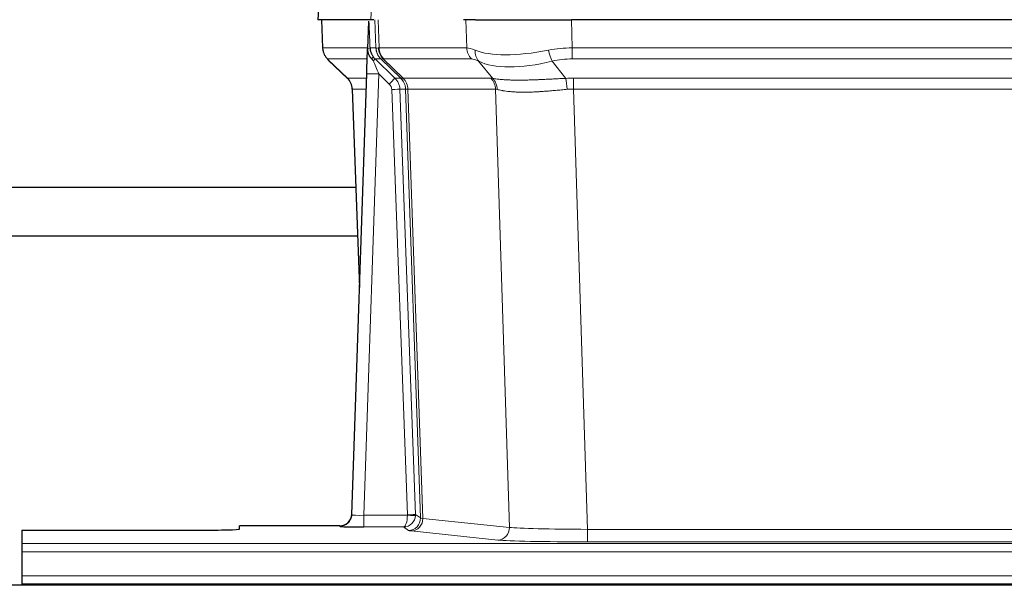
# Model space of a CAD drawing. Header units: inches. Extents: x 0 to 29700, y -16 to 21000.
# Tile 91 of 235: x 2779 to 3023, y 16946 to 17086. Entities that reach past the tile are written whole.
import ezdxf

# ---------------------------------------------------------------- set-up
doc = ezdxf.new("R2010")
doc.units = ezdxf.units.IN
doc.layers.add('1', color=7, linetype='Continuous', true_color=0xffffff)

msp = doc.modelspace()

# ---------------------------------------------------------------- linework, layer by layer
at = {"layer": '1', "color": 2, "linetype": 'Continuous', "lineweight": 25}
for p, q in [((2853.109, 17093.161), (2852.728, 17086.002)), ((2865.863, 17086.002), (2852.745, 17086.002)), ((2853.669, 17086.002), (2853.918, 17078.992)), ((2865.283, 17085.571), (2865.056, 17078.841)), ((2866.647, 17086.002), (2865.863, 17086.002)), ((2891.797, 17086.002), (2888.902, 17086.002)), ((2891.797, 17086.002), (2915.655, 17086.002)), ((3130.879, 17086.002), (2915.655, 17086.002)), ((2865.056, 17078.841), (2865.054, 17078.791)), ((2855.33, 17075.987), (2860.119, 17071.429)), ((2866.915, 17076.27), (2871.842, 17071.52)), ((2861.158, 16963.147), (2864.846, 17072.524)), ((2861.279, 17068.773), (2863.058, 17019.499)), ((2861.15, 16963.013), (2861.158, 16963.147)), ((2779.267, 16959.301), (2779.267, 16956.027)), ((2779.267, 16959.301), (2823.267, 16959.301)), ((2858.17, 16960.381), (2833.267, 16960.381)), ((2833.267, 16959.563), (2833.267, 16960.381)), ((2779.267, 16956.027), (2779.267, 16953.958)), ((2779.267, 16953.958), (2779.267, 16947.932)), ((2779.267, 16947.932), (2779.267, 16946.002)), ((3266.767, 16945.607), (2540.767, 16945.607)), ((2779.267, 16946.002), (2779.267, 16945.607)), ((2779.267, 16946.002), (3267.267, 16946.002))]:
    msp.add_line(p, q, dxfattribs=at)
at = {"layer": '1', "color": 110, "linetype": 'Continuous', "lineweight": 13}
for p, q in [((2853.125, 17093.159), (2852.745, 17086.002)), ((2865.863, 17086.002), (2866.236, 17093.159)), ((2853.686, 17086.002), (2853.933, 17079.008)), ((2867.132, 17079.008), (2866.889, 17086.002)), ((2867.674, 17086.002), (2867.917, 17079.008)), ((2889.664, 17079.008), (2889.473, 17086.002)), ((2915.655, 17086.002), (2915.846, 17079.008)), ((2853.933, 17079.008), (2865.061, 17079.008)), ((2865.67, 17079.008), (2867.132, 17079.008)), ((2867.917, 17079.008), (2889.664, 17079.008)), ((2915.846, 17076.27), (2915.846, 17079.008)), ((2915.846, 17079.008), (3130.688, 17079.008)), ((2864.971, 17076.27), (2855.152, 17076.27)), ((2855.247, 17076.078), (2860.06, 17071.497)), ((2868.35, 17076.27), (2866.915, 17076.27)), ((2873.279, 17071.514), (2868.388, 17076.258)), ((2868.933, 17076.258), (2873.879, 17071.462)), ((2890.847, 17076.27), (2869.1, 17076.27)), ((2896.117, 17071.394), (2892.623, 17075.712)), ((2910.822, 17075.712), (2914.275, 17071.443)), ((3130.688, 17076.27), (2915.846, 17076.27)), ((2860.073, 17071.52), (2864.812, 17071.52)), ((2867.844, 17072.527), (2864.15, 16962.986)), ((2870.454, 17070.012), (2867.844, 17072.527)), ((2871.842, 17071.52), (2873.254, 17071.52)), ((2873.879, 17071.462), (2895.614, 17071.462)), ((2916.188, 17068.782), (2916.188, 17071.52)), ((2916.188, 17071.52), (3130.346, 17071.52)), ((2864.72, 17068.785), (2861.291, 17068.785)), ((2861.291, 17068.785), (2863.064, 17019.672)), ((2874.956, 16963.082), (2871.065, 17068.644)), ((2873.063, 17068.785), (2876.954, 16963.223)), ((2874.472, 17068.785), (2873.063, 17068.785)), ((2878.183, 16962.326), (2874.472, 17068.785)), ((2875.055, 17068.741), (2878.768, 16962.212)), ((2896.796, 17068.741), (2875.061, 17068.741)), ((2900.253, 16959.965), (2896.796, 17068.741)), ((2916.188, 17068.782), (2919.662, 16959.496)), ((3130.346, 17068.782), (2916.188, 17068.782)), ((2876.954, 16963.223), (2878.183, 16962.326)), ((2864.15, 16962.986), (2874.955, 16962.986)), ((2864.15, 16962.986), (2864.15, 16960.092)), ((2878.768, 16962.212), (2900.253, 16959.965)), ((2858.159, 16960.249), (2858.17, 16960.381)), ((2864.15, 16960.092), (2873.992, 16960.092)), ((2875.186, 16959.22), (2873.992, 16960.092)), ((2897.345, 16956.848), (2875.86, 16959.095)), ((2919.662, 16959.496), (2919.662, 16956.392)), ((2919.662, 16959.496), (3126.872, 16959.496)), ((2779.267, 16956.027), (3267.267, 16956.027)), ((3126.872, 16956.392), (2919.662, 16956.392)), ((2779.267, 16953.958), (3267.267, 16953.958)), ((2779.267, 16947.932), (3267.267, 16947.932))]:
    msp.add_line(p, q, dxfattribs=at)
for centre, major_axis, ratio, start_param, end_param in [((2857.929, 17079.148), (0, 4), 0.9993908, 1.6057029, 2.3736478), ((2863.673, 17078.938), (-1.999, -0.077), 0.1036431, 2.3309857, 3.1065184), ((2871.127, 17079.148), (0, 4), 0.9993908, 1.6057029, 2.3736478), ((2894.927, 17056.147), (-27.808, 22.856), 0.0163197, 6.2307106, 6.2626907), ((2871.165, 17079.136), (1.703, 3.619), 0.9971774, 2.0444506, 2.8128075), ((2893.776, 17089.237), (26.658, 10.191), 0.0473724, 3.1922144, 3.3375655), ((2894.926, 17056.148), (-27.661, 22.629), 0.1172121, 6.1415193, 6.1734995), ((2871.63, 17079.136), (-0.603, 3.954), 0.9772749, 1.4578558, 2.2262127), ((2871.796, 17079.148), (0, 4), 0.9702957, 1.6057029, 2.3736478), ((2893.543, 17079.148), (0, 4), 0.9702957, 1.6057029, 2.3736478), ((2916.496, 17056.148), (-27.492, 22.639), 0.1155218, 5.9182109, 6.1390417), ((2895.32, 17078.589), (1.736, 3.604), 0.8689501, 2.008197, 2.795133), ((2915.593, 17089.237), (26.677, 8.186), 0.3267204, 3.5164364, 4.4002733), ((2916.496, 17056.148), (-26.983, 1.545), 0.8452785, 4.7847941, 5.0056249), ((2910.822, 17078.589), (-0.881, 3.902), 0.2224052, 1.5615969, 2.3485329), ((2878.967, 17053.27), (-23.826, 22.997), 0.016839, 6.265741, 6.3949638), ((2864.94, 17075.486), (-1.583, -1.222), 0.0276319, 2.3426468, 3.1139303), ((2865.527, 17074.831), (-1.388, -1.44), 0.0242285, 2.3413968, 3.1173399), ((2867.844, 17072.597), (-1.856, 4.567), 0.0053314, 0.7881854, 1.5839148), ((2869.692, 17079.148), (-3.533, 1.889), 0.9978057, 1.1483085, 1.2948088), ((2892.149, 17053.27), (-23.81, 22.996), 0.0168486, 6.2337622, 6.2657424), ((2893.776, 17089.237), (25.449, 12.923), 0.0600246, 3.1865743, 3.3319254), ((2892.23, 17053.27), (-23.636, 22.829), 0.1185161, 6.161087, 6.1930671), ((2913.799, 17053.27), (-23.46, 22.829), 0.1194803, 5.9401815, 6.1610123), ((2915.593, 17089.237), (25.873, 10.634), 0.4068526, 3.4799804, 4.3638173), ((2916.496, 17053.27), (-16.721, 16.271), 0.9721633, 5.4982631, 5.7190939), ((2884.941, 17047.503), (-24.879, 24.014), 0.016827, 6.2657537, 6.3097783), ((2857.296, 17068.643), (0, -4), 0.9993908, 1.606401, 2.3736478), ((2867.844, 17072.423), (2.998, -0.101), 0.0348797, 1.5719726, 3.1427689), ((2870.454, 17070.082), (-1.388, -1.44), 0.0242285, 1.5456675, 3.1173399), ((2869.065, 17068.643), (-2.83, 2.828), 0.9993905, 3.9625957, 4.7298424), ((2870.477, 17068.643), (0, -4), 0.9993908, 1.606401, 2.3736478), ((2898.091, 17047.503), (-24.848, 24.014), 0.0168509, 6.2432976, 6.2657509), ((2870.502, 17068.637), (-1.442, -3.731), 0.998056, 1.9750302, 2.7420583), ((2871.177, 17068.584), (-0.019, -4), 0.9702844, 1.6145674, 2.378208), ((2871.183, 17068.584), (0, -4), 0.9702957, 1.6100662, 2.3736478), ((2892.918, 17068.584), (0, -4), 0.9702957, 1.6100662, 2.3736478), ((2919.679, 17047.353), (-24.592, 23.931), 0.1189226, 6.0865623, 6.1615802), ((2893.421, 17068.517), (-0.926, -3.891), 0.9457602, 1.8333412, 2.5978993), ((2916.978, 17047.52), (-17.528, 16.98), 0.9676454, 5.4983404, 5.578188), ((2914.275, 17068.566), (0.32, -3.987), 0.0824896, 1.6016287, 2.3703401), ((2869.065, 17068.573), (-1.703, 1.052), 0.998638, 3.7311374, 4.4983841), ((2871.065, 17068.714), (-1.999, -0.074), 0.0348758, 1.5695108, 3.106687), ((2895.315, 17044.625), (-20.849, 24.157), 0.0182435, 6.2485255, 6.2709786), ((2916.983, 17044.475), (-20.559, 24.143), 0.1188179, 6.1116391, 6.1866571), ((2916.978, 17044.642), (-2.819, 24.028), 0.8253154, 6.1813941, 6.2612416), ((2874.956, 16963.152), (1.999, 0.074), 0.0348758, 4.7111034, 6.2482796), ((2873.957, 16963.117), (-0.383, 2.976), 0.9995818, 4.5239897, 4.6197551), ((2858.159, 16963.248), (-2.991, 0.235), 0.9996552, 1.6492063, 3.1415821), ((2864.163, 16963.248), (3.005, 0.103), 0.0869619, 3.134501, 4.7052973), ((2873.992, 16963.091), (0.028, 3), 0.3214645, 3.1707908, 4.6805006), ((2873.992, 16963.091), (0.98, 2.84), 0.9849493, 3.4786225, 4.9883323), ((2873.957, 16963.047), (-0.606, 0.798), 0.9977278, 4.003291, 4.0990564), ((2874.955, 16963.056), (1.997, -0.118), 0.0348391, 4.7144422, 6.2458161), ((2875.186, 16962.219), (-1.769, -2.423), 0.9990158, 0.6312732, 2.2367485), ((2875.86, 16962.094), (-0.312, -2.984), 0.969741, 0.1074293, 1.71115), ((2898.185, 16962.24), (-20.016, 0.105), 0.0266879, 0.0359631, 0.2452873), ((2898.185, 16959.241), (-23.014, 0), 0.0261612, 0.0358052, 0.2451294), ((2897.345, 16959.847), (-0.312, -2.984), 0.969741, 0.1074293, 1.71115), ((2919.668, 16959.994), (-20.013, 0.095), 0.0248544, 0.2452138, 1.5705958), ((2919.668, 16956.995), (23.012, 0), 0.0261647, 3.3867297, 4.7121117)]:
    msp.add_ellipse(centre, major_axis=major_axis, ratio=ratio, start_param=start_param, end_param=end_param, dxfattribs=at)
at = {"layer": '1', "color": 2, "linetype": 'Continuous', "lineweight": 25}
for centre, major_axis, ratio, start_param, end_param in [((2864.846, 17072.698), (0.227, 6.726), 0.0008736, 4.686473, 5.8457525), ((2857.283, 17068.62), (3.886, 0.947), 0.998973, 6.0801535, 6.8477658), ((2882.164, 17044.626), (-20.882, 24.158), 0.0154016, 6.2674704, 6.3114951), ((2858.17, 16963.385), (0.15, 3), 0.998739, 3.1914798, 4.7286497), ((2823.267, 16959.563), (-10, 0), 0.0261859, 1.5707963, 3.1415927), ((2864.163, 16960.249), (6.003, 0), 0.0262109, 3.1395311, 4.7103274)]:
    msp.add_ellipse(centre, major_axis=major_axis, ratio=ratio, start_param=start_param, end_param=end_param, dxfattribs=at)
msp.add_open_spline([(2865.283, 17085.571), (2865.32, 17085.575), (2865.378, 17085.582), (2865.403, 17085.59), (2865.406, 17085.594)], degree=3, dxfattribs=at)
at = {"layer": '1', "color": 110, "linetype": 'Continuous', "lineweight": 13}
for points, knots in [([(2865.406, 17085.594), (2865.412, 17085.458), (2865.418, 17085.323), (2865.43, 17085.051), (2865.435, 17084.915), (2865.452, 17084.507), (2865.464, 17084.234), (2865.486, 17083.687), (2865.497, 17083.413), (2865.519, 17082.864), (2865.53, 17082.59), (2865.552, 17082.04), (2865.563, 17081.765), (2865.584, 17081.214), (2865.595, 17080.939), (2865.628, 17080.112), (2865.649, 17079.56), (2865.67, 17079.008)], [0, 0, 0, 0, 0.0625, 0.0625, 0.125, 0.125, 0.25, 0.25, 0.375, 0.375, 0.5, 0.5, 0.625, 0.625, 0.75, 0.75, 1, 1, 1, 1]), ([(2896.117, 17071.394), (2896.262, 17071.374), (2896.426, 17071.351), (2896.791, 17071.305), (2896.992, 17071.281), (2897.266, 17071.251), (2897.322, 17071.245), (2897.436, 17071.233), (2897.495, 17071.227), (2897.672, 17071.209), (2897.795, 17071.197), (2898.175, 17071.164), (2898.444, 17071.142), (2899.014, 17071.103), (2899.316, 17071.085), (2899.95, 17071.053), (2900.283, 17071.04), (2900.808, 17071.024), (2900.987, 17071.019), (2901.262, 17071.013), (2901.354, 17071.011), (2901.495, 17071.009), (2901.542, 17071.008), (2901.637, 17071.006), (2902.064, 17071), (2902.505, 17070.998), (2903.312, 17071), (2904.141, 17071.008), (2905.013, 17071.028), (2905.907, 17071.053), (2906.365, 17071.068), (2906.952, 17071.091), (2907.07, 17071.095), (2907.308, 17071.105), (2907.427, 17071.11), (2907.786, 17071.125), (2908.027, 17071.135), (2908.752, 17071.168), (2909.24, 17071.192), (2910.224, 17071.241), (2910.72, 17071.267), (2911.721, 17071.319), (2912.226, 17071.345), (2913.244, 17071.396), (2913.757, 17071.42), (2914.275, 17071.443)], [0, 0, 0, 0, 0.0625, 0.0625, 0.125, 0.125, 0.140625, 0.140625, 0.15625, 0.15625, 0.1875, 0.1875, 0.25, 0.25, 0.3125, 0.3125, 0.375, 0.375, 0.40625, 0.40625, 0.421875, 0.421875, 0.4296875, 0.4296875, 0.4375, 0.5, 0.5, 0.5625, 0.625, 0.625, 0.6875, 0.6875, 0.703125, 0.703125, 0.71875, 0.71875, 0.75, 0.75, 0.8125, 0.8125, 0.875, 0.875, 0.9375, 0.9375, 1, 1, 1, 1]), ([(2875.055, 17068.741), (2874.904, 17068.741), (2874.782, 17068.743), (2874.595, 17068.757), (2874.529, 17068.767), (2874.493, 17068.781)], [0, 0, 0, 0, 0.5, 0.5, 1, 1, 1, 1]), ([(2914.594, 17068.715), (2914.105, 17068.671), (2913.621, 17068.626), (2912.662, 17068.537), (2912.186, 17068.493), (2911.244, 17068.407), (2910.777, 17068.366), (2909.852, 17068.288), (2909.394, 17068.252), (2908.712, 17068.202), (2908.486, 17068.186), (2908.148, 17068.163), (2908.036, 17068.156), (2907.813, 17068.142), (2907.702, 17068.135), (2907.151, 17068.102), (2906.719, 17068.08), (2905.876, 17068.043), (2905.052, 17068.015), (2904.266, 17068.005), (2903.499, 17068.003), (2903.126, 17068.007), (2902.716, 17068.017), (2902.671, 17068.018), (2902.581, 17068.02), (2902.536, 17068.021), (2902.401, 17068.025), (2902.135, 17068.034), (2901.878, 17068.045), (2901.373, 17068.071), (2901.051, 17068.092), (2900.434, 17068.142), (2900.14, 17068.17), (2899.579, 17068.234), (2899.313, 17068.269), (2898.935, 17068.325), (2898.813, 17068.344), (2898.634, 17068.374), (2898.576, 17068.384), (2898.461, 17068.405), (2898.404, 17068.415), (2898.127, 17068.467), (2897.921, 17068.51), (2897.543, 17068.596), (2897.371, 17068.639), (2897.215, 17068.681)], [0, 0, 0, 0, 0.0625, 0.0625, 0.125, 0.125, 0.1875, 0.1875, 0.25, 0.25, 0.28125, 0.28125, 0.296875, 0.296875, 0.3125, 0.3125, 0.375, 0.375, 0.4375, 0.5, 0.5, 0.5625, 0.5625, 0.5703125, 0.5703125, 0.578125, 0.578125, 0.59375, 0.625, 0.625, 0.6875, 0.6875, 0.75, 0.75, 0.8125, 0.8125, 0.84375, 0.84375, 0.859375, 0.859375, 0.875, 0.875, 0.9375, 0.9375, 1, 1, 1, 1])]:
    msp.add_open_spline(points, degree=3, knots=knots, dxfattribs=at)
at = {"layer": '1', "color": 2, "linetype": 'Continuous', "lineweight": 25}
for points, knots in [([(2853.93, 17078.956), (2853.928, 17078.924), (2853.906, 17078.596), (2854.053, 17078.033), (2854.294, 17077.39), (2854.537, 17076.963), (2854.709, 17076.709), (2854.808, 17076.573), (2854.85, 17076.522)], [0, 0, 0, 0, 0.0267984, 0.2769207, 0.4859555, 0.6569382, 0.8419831, 1, 1, 1, 1]), ([(2865.054, 17078.791), (2865.05, 17078.671), (2865.053, 17078.433), (2865.078, 17078.199), (2865.106, 17078.026), (2865.116, 17077.969), (2865.135, 17077.883), (2865.142, 17077.854), (2865.156, 17077.798), (2865.163, 17077.769), (2865.202, 17077.63), (2865.239, 17077.521), (2865.324, 17077.311), (2865.373, 17077.209), (2865.443, 17077.086), (2865.457, 17077.062), (2865.486, 17077.013), (2865.501, 17076.989), (2865.547, 17076.917), (2865.58, 17076.871), (2865.647, 17076.78), (2865.682, 17076.736), (2865.754, 17076.649), (2865.792, 17076.607), (2865.85, 17076.544), (2865.869, 17076.523), (2865.909, 17076.481), (2865.929, 17076.46), (2865.969, 17076.418), (2865.989, 17076.397), (2866.029, 17076.353), (2866.049, 17076.331), (2866.068, 17076.307)], [0, 0, 0, 0, 0.125, 0.25, 0.25, 0.3125, 0.3125, 0.34375, 0.34375, 0.375, 0.375, 0.5, 0.5, 0.625, 0.625, 0.65625, 0.65625, 0.6875, 0.6875, 0.75, 0.75, 0.8125, 0.8125, 0.875, 0.875, 0.90625, 0.90625, 0.9375, 0.9375, 0.96875, 0.96875, 1, 1, 1, 1]), ([(2865.67, 17079.008), (2865.672, 17078.954), (2865.676, 17078.9), (2865.685, 17078.793), (2865.69, 17078.741), (2865.71, 17078.584), (2865.727, 17078.482), (2865.768, 17078.282), (2865.792, 17078.184), (2865.849, 17077.989), (2865.88, 17077.893), (2865.934, 17077.75), (2865.952, 17077.702), (2865.992, 17077.608), (2866.012, 17077.56), (2866.077, 17077.421), (2866.123, 17077.329), (2866.224, 17077.147), (2866.278, 17077.058), (2866.394, 17076.881), (2866.456, 17076.793), (2866.524, 17076.707)], [0, 0, 0, 0, 0.0625, 0.0625, 0.125, 0.125, 0.25, 0.25, 0.375, 0.375, 0.5, 0.5, 0.5625, 0.5625, 0.625, 0.625, 0.75, 0.75, 0.875, 0.875, 1, 1, 1, 1]), ([(2866.068, 17076.307), (2866.139, 17076.22), (2866.212, 17076.135), (2866.324, 17076.011), (2866.362, 17075.97), (2866.44, 17075.89), (2866.479, 17075.85), (2866.519, 17075.81)], [0, 0, 0, 0, 0.5, 0.5, 0.75, 0.75, 1, 1, 1, 1]), ([(2862.16, 17044.317), (2853.725, 17044.317), (2837.254, 17044.317), (2814.907, 17044.316), (2796.261, 17044.316), (2779.769, 17044.316), (2763.346, 17044.316), (2751.656, 17044.315), (2745.848, 17044.315)], [0, 0, 0, 0, 0.2175654, 0.4248288, 0.5764011, 0.6984914, 0.8501837, 1, 1, 1, 1]), ([(2745.848, 17032.315), (2749.775, 17032.315), (2758.28, 17032.315), (2777.401, 17032.316), (2807.799, 17032.316), (2838.21, 17032.317), (2858.004, 17032.317), (2862.594, 17032.317)], [0, 0, 0, 0, 0.1009166, 0.2185559, 0.4913373, 0.882059, 1, 1, 1, 1])]:
    msp.add_open_spline(points, degree=3, knots=knots, dxfattribs=at)
at = {"layer": '1', "color": 110, "linetype": 'Continuous', "lineweight": 13}
msp.add_open_spline([(2873.279, 17071.514), (2873.314, 17071.503), (2873.449, 17071.482), (2873.711, 17071.468), (2873.874, 17071.462)], degree=3, dxfattribs=at)
for points, weights in [([(2873.874, 17071.462), (2873.877, 17071.462), (2873.879, 17071.462)], [0.4999999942, 0.5000000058, 0.4999999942]), ([(2875.061, 17068.741), (2875.058, 17068.741), (2875.055, 17068.741)], [0.500000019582, 0.499999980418, 0.500000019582])]:
    msp.add_rational_spline(points, weights, degree=2, dxfattribs=at)

doc.saveas('drawing.dxf')
